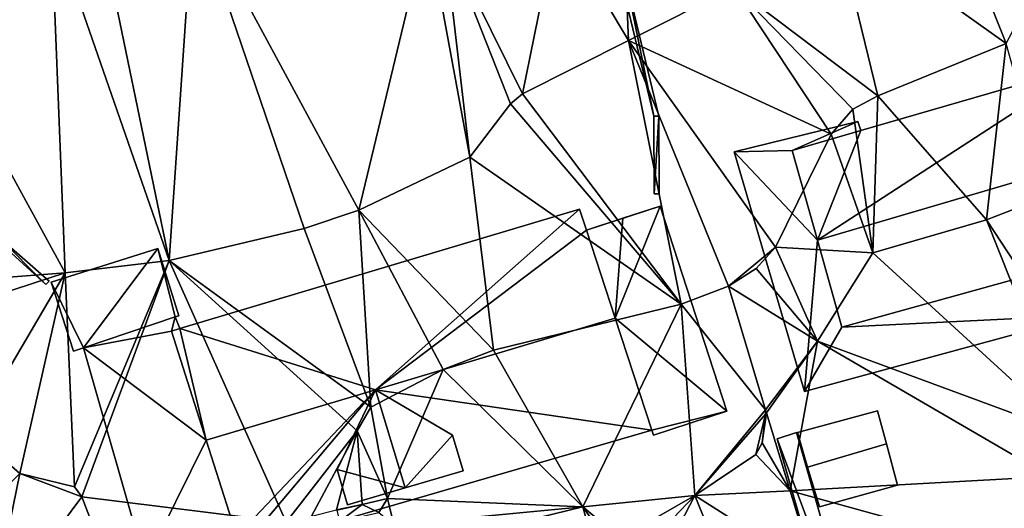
# Model space of a CAD drawing. Header units: inches. Extents: x 92348 to 92626, y 1600224 to 1600387.
# Tile 34 of 117: x 92413 to 92453, y 1600335 to 1600355. Entities that reach past the tile are written whole.
import ezdxf

# ---------------------------------------------------------------- set-up
doc = ezdxf.new("R2010")
doc.units = ezdxf.units.IN
doc.header["$MEASUREMENT"] = 0
for name, color, linetype in [('Bygning', 10, 'Continuous'), ('Objekter_Gjerde', 10, 'Continuous'), ('Objekter_Hekk', 10, 'Continuous'), ('Terreng_ortofoto', 10, 'Continuous')]:
    doc.layers.add(name, color=color, linetype=linetype)

msp = doc.modelspace()

# ---------------------------------------------------------------- linework, layer by layer
at = {"layer": 'Bygning', "color": 74, "true_color": 0x55aa00}
for points in [[(92447, 1600350.104, 120.732), (92456.055, 1600352.725, 120.64), (92456.055, 1600352.725, 116.709), (92447, 1600350.104, 116.834)], [(92441.935, 1600349.254, 118.198), (92446.887, 1600350.468, 118.198), (92446.887, 1600350.468, 116.903), (92441.935, 1600349.254, 117.355)], [(92446.887, 1600350.468, 118.198), (92441.935, 1600349.254, 118.198), (92441.935, 1600349.254, 118.948), (92446.887, 1600350.468, 118.948)], [(92446.887, 1600350.468, 118.198), (92441.935, 1600349.254, 118.198), (92441.935, 1600349.254, 118.948), (92446.887, 1600350.468, 118.948)], [(92446.887, 1600350.468, 118.198), (92447, 1600350.104, 118.198), (92447, 1600350.104, 116.834), (92446.887, 1600350.468, 116.903)], [(92447, 1600350.104, 118.198), (92446.887, 1600350.468, 118.198), (92446.887, 1600350.468, 118.948), (92447, 1600350.104, 118.948)], [(92447, 1600350.104, 118.198), (92446.887, 1600350.468, 118.198), (92446.887, 1600350.468, 118.948), (92447, 1600350.104, 118.948)], [(92444.258, 1600349.309, 120.76), (92447, 1600350.104, 120.732), (92447, 1600350.104, 116.834), (92444.258, 1600349.309, 117.124)], [(92447, 1600350.104, 118.198), (92444.258, 1600349.309, 118.198), (92444.258, 1600349.309, 117.124), (92447, 1600350.104, 116.834)], [(92445.265, 1600345.713, 124.08), (92446.244, 1600342.228, 121.03), (92457.866, 1600345.438, 120.59), (92460.438, 1600350.171, 124.08)], [(92445.265, 1600345.713, 124.08), (92446.244, 1600342.228, 121.03), (92457.866, 1600345.438, 120.59), (92460.438, 1600350.171, 124.08)], [(92444.742, 1600339.642, 118.198), (92441.935, 1600349.254, 118.198), (92441.935, 1600349.254, 117.355), (92444.742, 1600339.642, 116.051)], [(92441.935, 1600349.254, 118.198), (92444.742, 1600339.642, 118.198), (92444.742, 1600339.642, 118.948), (92441.935, 1600349.254, 118.948)], [(92441.935, 1600349.254, 118.198), (92444.742, 1600339.642, 118.198), (92444.742, 1600339.642, 118.948), (92441.935, 1600349.254, 118.948)], [(92445.265, 1600345.713, 124.08), (92444.258, 1600349.309, 120.76), (92444.258, 1600349.309, 117.124), (92445.265, 1600345.713, 116.616)], [(92444.258, 1600349.309, 118.198), (92445.265, 1600345.713, 118.198), (92445.265, 1600345.713, 116.616), (92444.258, 1600349.309, 117.124)], [(92436.008, 1600346.11, 118.69), (92438.963, 1600347.072, 118.69), (92438.963, 1600347.072, 119.44), (92436.008, 1600346.11, 119.44)], [(92436.008, 1600346.11, 118.69), (92438.963, 1600347.072, 118.69), (92438.963, 1600347.072, 119.44), (92436.008, 1600346.11, 119.44)], [(92437.47, 1600346.587, 118.75), (92438.963, 1600347.072, 118.75), (92438.963, 1600347.072, 117.374), (92437.47, 1600346.587, 117.397)], [(92438.963, 1600347.072, 118.75), (92441.642, 1600338.854, 118.75), (92441.642, 1600338.854, 116.283), (92438.963, 1600347.072, 117.374)], [(92438.963, 1600347.072, 118.69), (92441.642, 1600338.854, 118.69), (92441.642, 1600338.854, 119.44), (92438.963, 1600347.072, 119.44)], [(92438.963, 1600347.072, 118.69), (92441.642, 1600338.854, 118.69), (92441.642, 1600338.854, 119.44), (92438.963, 1600347.072, 119.44)], [(92419.717, 1600342.168, 121.877), (92435.728, 1600346.957, 121.73), (92435.728, 1600346.957, 117.539), (92419.717, 1600342.168, 117.82)], [(92435.728, 1600346.957, 121.73), (92436.008, 1600346.11, 122.4), (92436.008, 1600346.11, 117.468), (92435.728, 1600346.957, 117.539)], [(92436.008, 1600346.11, 118.75), (92437.47, 1600346.587, 118.75), (92437.47, 1600346.587, 117.397), (92436.008, 1600346.11, 117.468)], [(92436.008, 1600346.11, 122.4), (92437.156, 1600342.581, 125.18), (92437.156, 1600342.581, 118.75), (92436.008, 1600346.11, 118.75)], [(92446.244, 1600342.228, 121.03), (92445.265, 1600345.713, 124.08), (92445.265, 1600345.713, 116.616), (92446.244, 1600342.228, 115.951)], [(92445.265, 1600345.713, 118.198), (92446.244, 1600342.228, 118.198), (92446.244, 1600342.228, 115.951), (92445.265, 1600345.713, 116.616)], [(92414.566, 1600344.031, 121.12), (92418.84, 1600345.371, 121.11), (92418.84, 1600345.371, 118.038), (92414.566, 1600344.031, 117.963)], [(92418.84, 1600345.371, 121.11), (92419.678, 1600342.68, 121.74), (92419.678, 1600342.68, 117.857), (92418.84, 1600345.371, 118.038)], [(92457.866, 1600345.438, 120.59), (92446.244, 1600342.228, 121.03), (92446.244, 1600342.228, 115.951), (92457.866, 1600345.438, 115.591)], [(92446.244, 1600342.228, 118.198), (92457.866, 1600345.438, 118.198), (92457.866, 1600345.438, 115.591), (92446.244, 1600342.228, 115.951)], [(92415.462, 1600341.268, 121.64), (92414.566, 1600344.031, 121.12), (92414.566, 1600344.031, 117.963), (92415.462, 1600341.268, 117.632)], [(92455.991, 1600342.701, 118.198), (92444.742, 1600339.642, 118.198), (92444.742, 1600339.642, 116.051), (92455.991, 1600342.701, 115.391)], [(92444.742, 1600339.642, 118.198), (92455.991, 1600342.701, 118.198), (92455.991, 1600342.701, 118.948), (92444.742, 1600339.642, 118.948)], [(92444.742, 1600339.642, 118.198), (92455.991, 1600342.701, 118.198), (92455.991, 1600342.701, 118.948), (92444.742, 1600339.642, 118.948)], [(92415.856, 1600341.4, 119.351), (92419.537, 1600342.633, 119.18), (92419.537, 1600342.633, 117.842), (92415.856, 1600341.4, 117.642)], [(92419.537, 1600342.633, 121.737), (92415.856, 1600341.4, 121.649), (92415.856, 1600341.4, 117.642), (92419.537, 1600342.633, 117.842)], [(92419.678, 1600342.68, 121.74), (92419.537, 1600342.633, 121.737), (92419.537, 1600342.633, 117.842), (92419.678, 1600342.68, 117.857)], [(92419.537, 1600342.633, 119.18), (92419.717, 1600342.168, 119.18), (92419.717, 1600342.168, 117.82), (92419.537, 1600342.633, 117.842)], [(92419.717, 1600342.168, 119.18), (92419.537, 1600342.633, 119.18), (92419.537, 1600342.633, 119.93), (92419.717, 1600342.168, 119.93)], [(92419.717, 1600342.168, 119.18), (92419.537, 1600342.633, 119.18), (92419.537, 1600342.633, 119.93), (92419.717, 1600342.168, 119.93)], [(92437.156, 1600342.581, 125.18), (92438.632, 1600338.094, 121.82), (92438.632, 1600338.094, 118.74), (92437.156, 1600342.581, 118.75)], [(92419.717, 1600342.168, 119.18), (92419.383, 1600342.067, 119.192), (92419.383, 1600342.067, 117.787), (92419.717, 1600342.168, 117.82)], [(92419.383, 1600342.067, 121.88), (92419.717, 1600342.168, 121.877), (92419.717, 1600342.168, 117.82), (92419.383, 1600342.067, 117.787)], [(92419.383, 1600342.067, 119.192), (92420.772, 1600337.692, 119.351), (92420.772, 1600337.692, 117.552), (92419.383, 1600342.067, 117.787)], [(92420.772, 1600337.692, 124.95), (92419.383, 1600342.067, 121.88), (92419.383, 1600342.067, 117.787), (92420.772, 1600337.692, 117.552)], [(92415.856, 1600341.4, 121.649), (92415.462, 1600341.268, 121.64), (92415.462, 1600341.268, 117.632), (92415.856, 1600341.4, 117.642)], [(92418.335, 1600332.745, 119.351), (92415.856, 1600341.4, 119.351), (92415.856, 1600341.4, 117.642), (92418.335, 1600332.745, 117.104)], [(92415.856, 1600341.4, 119.351), (92418.335, 1600332.745, 119.351), (92418.335, 1600332.745, 120.101), (92415.856, 1600341.4, 120.101)], [(92415.856, 1600341.4, 119.351), (92418.335, 1600332.745, 119.351), (92418.335, 1600332.745, 120.101), (92415.856, 1600341.4, 120.101)], [(92426.018, 1600336.518, 123.2), (92427.561, 1600339.715, 125.033), (92427.561, 1600339.715, 125.013), (92426.018, 1600336.518, 123.18)], [(92427.561, 1600339.715, 125.033), (92426.018, 1600336.518, 123.2), (92426.445, 1600335.097, 123.21), (92428.752, 1600335.784, 125.04)], [(92427.561, 1600339.715, 125.033), (92426.018, 1600336.518, 123.2), (92426.445, 1600335.097, 123.21), (92428.752, 1600335.784, 125.04)], [(92427.561, 1600339.715, 125.033), (92430.643, 1600337.891, 123.235), (92430.643, 1600337.891, 123.215), (92427.561, 1600339.715, 125.013)], [(92427.561, 1600339.715, 125.033), (92428.752, 1600335.784, 125.04), (92431.07, 1600336.47, 123.25), (92430.643, 1600337.891, 123.235)], [(92427.561, 1600339.715, 125.033), (92428.752, 1600335.784, 125.04), (92431.07, 1600336.47, 123.25), (92430.643, 1600337.891, 123.235)], [(92441.642, 1600338.854, 118.75), (92438.698, 1600337.892, 118.75), (92438.698, 1600337.892, 116.282), (92441.642, 1600338.854, 116.283)], [(92441.642, 1600338.854, 118.69), (92438.698, 1600337.892, 118.69), (92438.698, 1600337.892, 119.44), (92441.642, 1600338.854, 119.44)], [(92441.642, 1600338.854, 118.69), (92438.698, 1600337.892, 118.69), (92438.698, 1600337.892, 119.44), (92441.642, 1600338.854, 119.44)], [(92444.464, 1600337.997, 117.49), (92447.676, 1600338.873, 117.46), (92447.676, 1600338.873, 115.744), (92444.464, 1600337.997, 116.086)], [(92448.035, 1600337.544, 118.63), (92447.676, 1600338.873, 117.46), (92444.464, 1600337.997, 117.49), (92444.871, 1600336.607, 118.63)], [(92448.035, 1600337.544, 118.63), (92447.676, 1600338.873, 117.46), (92444.464, 1600337.997, 117.49), (92444.871, 1600336.607, 118.63)], [(92447.676, 1600338.873, 117.46), (92448.035, 1600337.544, 118.63), (92448.035, 1600337.544, 115.708), (92447.676, 1600338.873, 115.744)], [(92438.632, 1600338.094, 121.82), (92422.17, 1600333.316, 121.84), (92422.17, 1600333.316, 117.395), (92438.632, 1600338.094, 116.307)], [(92438.698, 1600337.892, 118.75), (92438.632, 1600338.094, 118.74), (92438.632, 1600338.094, 116.307), (92438.698, 1600337.892, 116.282)], [(92444.871, 1600336.607, 118.63), (92444.464, 1600337.997, 117.49), (92444.464, 1600337.997, 116.086), (92444.871, 1600336.607, 116.053)], [(92422.003, 1600333.841, 122.213), (92420.772, 1600337.692, 124.95), (92420.772, 1600337.692, 117.552), (92422.003, 1600333.841, 117.387)], [(92420.772, 1600337.692, 119.351), (92422.003, 1600333.841, 119.351), (92422.003, 1600333.841, 117.387), (92420.772, 1600337.692, 117.552)], [(92430.643, 1600337.891, 123.235), (92431.07, 1600336.47, 123.25), (92431.07, 1600336.47, 122.211), (92430.643, 1600337.891, 123.215)], [(92444.871, 1600336.607, 118.63), (92445.345, 1600335.025, 117.57), (92448.477, 1600335.892, 117.53), (92448.035, 1600337.544, 118.63)], [(92444.871, 1600336.607, 118.63), (92445.345, 1600335.025, 117.57), (92448.477, 1600335.892, 117.53), (92448.035, 1600337.544, 118.63)], [(92448.035, 1600337.544, 118.63), (92448.477, 1600335.892, 117.53), (92448.477, 1600335.892, 115.663), (92448.035, 1600337.544, 115.708)], [(92426.445, 1600335.097, 123.21), (92426.018, 1600336.518, 123.2), (92426.018, 1600336.518, 123.18), (92426.445, 1600335.097, 122.177)], [(92431.07, 1600336.47, 123.25), (92428.752, 1600335.784, 125.04), (92428.752, 1600335.784, 122.196), (92431.07, 1600336.47, 122.211)], [(92445.345, 1600335.025, 117.57), (92444.871, 1600336.607, 118.63), (92444.871, 1600336.607, 116.053), (92445.345, 1600335.025, 116.005)], [(92428.752, 1600335.784, 125.04), (92426.445, 1600335.097, 123.21), (92426.445, 1600335.097, 122.177), (92428.752, 1600335.784, 122.196)], [(92448.477, 1600335.892, 117.53), (92445.345, 1600335.025, 117.57), (92445.345, 1600335.025, 116.005), (92448.477, 1600335.892, 115.663)]]:
    msp.add_3dface(points, dxfattribs=at)
at = {"layer": 'Terreng_ortofoto'}
for points in [[(92449.516, 1600361.896, 118), (92445.984, 1600358.467, 118), (92452.824, 1600353.594, 117)], [(92449.516, 1600361.896, 118), (92452.824, 1600353.594, 117), (92454.949, 1600357.649, 117.466)], [(92437.462, 1600359.467, 119), (92434.847, 1600358.487, 119), (92437.693, 1600353.713, 118)], [(92437.462, 1600359.467, 119), (92437.693, 1600353.713, 118), (92441.93, 1600355.85, 118)], [(92419.299, 1600344.893, 118), (92416.369, 1600359.04, 119), (92414.565, 1600358.522, 119)], [(92419.299, 1600344.893, 118), (92420.265, 1600359.199, 119), (92416.369, 1600359.04, 119)], [(92424.703, 1600346.177, 118), (92420.265, 1600359.199, 119), (92419.299, 1600344.893, 118)], [(92424.703, 1600346.177, 118), (92426.891, 1600346.916, 118), (92420.265, 1600359.199, 119)], [(92429.63, 1600358.31, 119), (92420.265, 1600359.199, 119), (92426.891, 1600346.916, 118)], [(92415.125, 1600344.4, 118), (92414.565, 1600358.522, 119), (92408.716, 1600356.137, 119)], [(92419.299, 1600344.893, 118), (92414.565, 1600358.522, 119), (92415.125, 1600344.4, 118)], [(92434.847, 1600358.487, 119), (92430.302, 1600357.964, 119), (92433.455, 1600351.576, 118)], [(92434.847, 1600358.487, 119), (92433.455, 1600351.576, 118), (92437.693, 1600353.713, 118)], [(92429.63, 1600358.31, 119), (92426.891, 1600346.916, 118), (92431.344, 1600349.033, 118)], [(92430.302, 1600357.964, 119), (92429.63, 1600358.31, 119), (92431.344, 1600349.033, 118)], [(92445.984, 1600358.467, 118), (92441.93, 1600355.85, 118), (92447.682, 1600351.503, 117)], [(92445.984, 1600358.467, 118), (92447.682, 1600351.503, 117), (92452.824, 1600353.594, 117)], [(92430.302, 1600357.964, 119), (92432.965, 1600351.177, 118), (92433.455, 1600351.576, 118)], [(92430.302, 1600357.964, 119), (92431.344, 1600349.033, 118), (92432.965, 1600351.177, 118)], [(92410.263, 1600344.024, 118), (92415.125, 1600344.4, 118), (92408.716, 1600356.137, 119)], [(92445.814, 1600349.955, 117), (92441.93, 1600355.85, 118), (92437.693, 1600353.713, 118)], [(92447.682, 1600351.503, 117), (92441.93, 1600355.85, 118), (92446.678, 1600350.956, 117)], [(92446.678, 1600350.956, 117), (92441.93, 1600355.85, 118), (92445.814, 1600349.955, 117)], [(92439.801, 1600343.142, 117), (92437.693, 1600353.713, 118), (92433.455, 1600351.576, 118)], [(92441.709, 1600343.868, 117), (92443.587, 1600345.425, 117), (92437.693, 1600353.713, 118)], [(92441.709, 1600343.868, 117), (92437.693, 1600353.713, 118), (92439.801, 1600343.142, 117)], [(92443.587, 1600345.425, 117), (92445.814, 1600349.955, 117), (92437.693, 1600353.713, 118)], [(92452.038, 1600346.528, 116), (92452.824, 1600353.594, 117), (92447.682, 1600351.503, 117)], [(92452.038, 1600346.528, 116), (92454.522, 1600347.49, 116), (92452.824, 1600353.594, 117)], [(92439.801, 1600343.142, 117), (92433.455, 1600351.576, 118), (92432.965, 1600351.177, 118)], [(92447.484, 1600345.204, 116), (92447.682, 1600351.503, 117), (92446.678, 1600350.956, 117)], [(92447.484, 1600345.204, 116), (92452.038, 1600346.528, 116), (92447.682, 1600351.503, 117)], [(92439.801, 1600343.142, 117), (92432.965, 1600351.177, 118), (92431.344, 1600349.033, 118)], [(92447.484, 1600345.204, 116), (92446.678, 1600350.956, 117), (92445.814, 1600349.955, 117)], [(92447.484, 1600345.204, 116), (92445.814, 1600349.955, 117), (92443.587, 1600345.425, 117)], [(92432.294, 1600341.307, 117), (92431.344, 1600349.033, 118), (92426.891, 1600346.916, 118)], [(92439.801, 1600343.142, 117), (92431.344, 1600349.033, 118), (92432.294, 1600341.307, 117)], [(92456.656, 1600339.485, 115), (92454.522, 1600347.49, 116), (92452.038, 1600346.528, 116)], [(92427.377, 1600339.02, 117), (92426.891, 1600346.916, 118), (92424.703, 1600346.177, 118)], [(92427.377, 1600339.02, 117), (92430.274, 1600340.523, 117), (92426.891, 1600346.916, 118)], [(92430.274, 1600340.523, 117), (92432.294, 1600341.307, 117), (92426.891, 1600346.916, 118)], [(92447.484, 1600345.204, 116), (92455.468, 1600337.892, 115), (92452.038, 1600346.528, 116)], [(92456.656, 1600339.485, 115), (92452.038, 1600346.528, 116), (92455.468, 1600337.892, 115)], [(92427.377, 1600339.02, 117), (92424.703, 1600346.177, 118), (92419.299, 1600344.893, 118)], [(92441.709, 1600343.868, 117), (92442.806, 1600344.573, 117), (92443.587, 1600345.425, 117)], [(92445.27, 1600341.663, 116), (92443.587, 1600345.425, 117), (92442.806, 1600344.573, 117)], [(92445.27, 1600341.663, 116), (92447.484, 1600345.204, 116), (92443.587, 1600345.425, 117)], [(92445.27, 1600341.663, 116), (92455.468, 1600337.892, 115), (92447.484, 1600345.204, 116)], [(92419.299, 1600344.893, 118), (92415.125, 1600344.4, 118), (92415.495, 1600335.826, 117)], [(92419.299, 1600344.893, 118), (92415.495, 1600335.826, 117), (92415.796, 1600335.419, 117)], [(92423.976, 1600334.413, 117.538), (92419.299, 1600344.893, 118), (92415.796, 1600335.419, 117)], [(92423.976, 1600334.413, 117.538), (92426.824, 1600338.073, 117), (92419.299, 1600344.893, 118)], [(92427.377, 1600339.02, 117), (92419.299, 1600344.893, 118), (92426.824, 1600338.073, 117)], [(92410.263, 1600344.024, 118), (92412.413, 1600343.523, 118), (92415.125, 1600344.4, 118)], [(92413.306, 1600336.358, 117), (92415.125, 1600344.4, 118), (92411.394, 1600338.043, 117)], [(92411.394, 1600338.043, 117), (92415.125, 1600344.4, 118), (92412.413, 1600343.523, 118)], [(92415.495, 1600335.826, 117), (92415.125, 1600344.4, 118), (92413.306, 1600336.358, 117)], [(92445.27, 1600341.663, 116), (92442.806, 1600344.573, 117), (92441.709, 1600343.868, 117)], [(92441.709, 1600343.868, 117), (92439.801, 1600343.142, 117), (92443.191, 1600338.909, 116.13)], [(92445.27, 1600341.663, 116), (92441.709, 1600343.868, 117), (92443.191, 1600338.909, 116.13)], [(92435.864, 1600335.028, 115.84), (92439.801, 1600343.142, 117), (92432.294, 1600341.307, 117)], [(92440.352, 1600335.474, 116), (92439.801, 1600343.142, 117), (92435.864, 1600335.028, 115.84)], [(92440.352, 1600335.474, 116), (92443.191, 1600338.909, 116.13), (92439.801, 1600343.142, 117)], [(92445.27, 1600341.663, 116), (92443.191, 1600338.909, 116.13), (92443.227, 1600338.791, 116.13)], [(92444.176, 1600335.669, 116.13), (92445.27, 1600341.663, 116), (92443.227, 1600338.791, 116.13)], [(92444.176, 1600335.669, 116.13), (92454.589, 1600336.232, 115), (92445.27, 1600341.663, 116)], [(92445.27, 1600341.663, 116), (92454.589, 1600336.232, 115), (92455.468, 1600337.892, 115)], [(92435.864, 1600335.028, 115.84), (92432.294, 1600341.307, 117), (92430.274, 1600340.523, 117)], [(92428.039, 1600335.358, 116.617), (92430.274, 1600340.523, 117), (92427.377, 1600339.02, 117)], [(92435.864, 1600335.028, 115.84), (92430.274, 1600340.523, 117), (92428.039, 1600335.358, 116.617)], [(92428.039, 1600335.358, 116.617), (92427.377, 1600339.02, 117), (92426.824, 1600338.073, 117)], [(92440.352, 1600335.474, 116), (92443.19, 1600338.74, 116), (92443.191, 1600338.909, 116.13)], [(92444.176, 1600335.669, 116.13), (92443.227, 1600338.791, 116.13), (92443.053, 1600337.593, 116)], [(92443.053, 1600337.593, 116), (92443.227, 1600338.791, 116.13), (92443.19, 1600338.74, 116)], [(92443.191, 1600338.909, 116.13), (92443.19, 1600338.74, 116), (92443.227, 1600338.791, 116.13)], [(92440.352, 1600335.474, 116), (92442.792, 1600337.118, 116), (92443.19, 1600338.74, 116)], [(92442.792, 1600337.118, 116), (92443.053, 1600337.593, 116), (92443.19, 1600338.74, 116)], [(92408.4, 1600331.549, 116), (92413.306, 1600336.358, 117), (92411.394, 1600338.043, 117)], [(92424.992, 1600334.649, 117.318), (92426.824, 1600338.073, 117), (92423.976, 1600334.413, 117.538)], [(92424.992, 1600334.649, 117.318), (92425.996, 1600334.901, 117), (92426.824, 1600338.073, 117)], [(92425.996, 1600334.901, 117), (92427.023, 1600335.122, 116.689), (92426.824, 1600338.073, 117)], [(92428.039, 1600335.358, 116.617), (92426.824, 1600338.073, 117), (92427.023, 1600335.122, 116.689)], [(92444.176, 1600335.669, 116.13), (92443.053, 1600337.593, 116), (92442.792, 1600337.118, 116)], [(92444.176, 1600335.669, 116.13), (92442.792, 1600337.118, 116), (92440.352, 1600335.474, 116)], [(92412.098, 1600330.472, 116), (92413.306, 1600336.358, 117), (92408.4, 1600331.549, 116)], [(92415.796, 1600335.419, 117), (92413.306, 1600336.358, 117), (92412.098, 1600330.472, 116)], [(92415.796, 1600335.419, 117), (92415.495, 1600335.826, 117), (92413.306, 1600336.358, 117)], [(92444.176, 1600335.669, 116.13), (92453.793, 1600333.008, 115), (92454.589, 1600336.232, 115)], [(92444.176, 1600335.669, 116.13), (92440.352, 1600335.474, 116), (92445.167, 1600332.411, 116.13)], [(92444.176, 1600335.669, 116.13), (92445.167, 1600332.411, 116.13), (92453.793, 1600333.008, 115)], [(92417.041, 1600332.178, 117), (92415.796, 1600335.419, 117), (92412.098, 1600330.472, 116)], [(92423.976, 1600334.413, 117.538), (92415.796, 1600335.419, 117), (92417.041, 1600332.178, 117)], [(92428.039, 1600335.358, 116.617), (92427.023, 1600335.122, 116.689), (92427.69, 1600334.794, 116.278)], [(92428.039, 1600335.358, 116.617), (92427.69, 1600334.794, 116.278), (92428.292, 1600334.296, 116.273)], [(92435.864, 1600335.028, 115.84), (92428.039, 1600335.358, 116.617), (92428.292, 1600334.296, 116.273)], [(92440.352, 1600335.474, 116), (92435.864, 1600335.028, 115.84), (92437.37, 1600333.773, 116)], [(92440.352, 1600335.474, 116), (92437.37, 1600333.773, 116), (92436.875, 1600331.824, 116)], [(92440.352, 1600335.474, 116), (92436.875, 1600331.824, 116), (92437.344, 1600329.659, 115.8)], [(92440.352, 1600335.474, 116), (92437.344, 1600329.659, 115.8), (92443.399, 1600327.986, 116.13)], [(92445.167, 1600332.411, 116.13), (92440.352, 1600335.474, 116), (92443.399, 1600327.986, 116.13)], [(92425.996, 1600334.901, 117), (92426.008, 1600334.885, 116.996), (92427.023, 1600335.122, 116.689)], [(92426.117, 1600334.428, 116.922), (92427.023, 1600335.122, 116.689), (92426.008, 1600334.885, 116.996)], [(92426.117, 1600334.428, 116.922), (92427.69, 1600334.794, 116.278), (92427.023, 1600335.122, 116.689)], [(92435.864, 1600335.028, 115.84), (92428.292, 1600334.296, 116.273), (92428.545, 1600333.233, 116.396)], [(92436.602, 1600332.353, 115.82), (92435.864, 1600335.028, 115.84), (92428.545, 1600333.233, 116.396)], [(92436.602, 1600332.353, 115.82), (92437.07, 1600333.32, 116), (92435.864, 1600335.028, 115.84)], [(92435.864, 1600335.028, 115.84), (92437.07, 1600333.32, 116), (92437.37, 1600333.773, 116)]]:
    msp.add_3dface(points, dxfattribs=at)

# ---------------------------------------------------------------- meshes
at = {"layer": 'Bygning', "color": 74, "true_color": 0x55aa00}
mesh = msp.add_polyface(dxfattribs=at)
corners = [(92460.438, 1600350.171, 124.08), (92456.055, 1600352.725, 120.64), (92445.265, 1600345.713, 124.08), (92447, 1600350.104, 120.732), (92444.258, 1600349.309, 120.76)]
mesh.append_faces([[corners[k] for k in face] for face in [(2, 1, 3), (2, 3, 4), (0, 1, 2)]])
mesh = msp.add_polyface(dxfattribs=at)
corners = [(92460.438, 1600350.171, 124.08), (92456.055, 1600352.725, 120.64), (92445.265, 1600345.713, 124.08), (92447, 1600350.104, 120.732), (92444.258, 1600349.309, 120.76)]
mesh.append_faces([[corners[k] for k in face] for face in [(2, 1, 3), (2, 3, 4), (0, 1, 2)]])
mesh = msp.add_polyface(dxfattribs=at)
corners = [(92441.935, 1600349.254, 118.198), (92444.742, 1600339.642, 118.198), (92445.265, 1600345.713, 118.198), (92446.887, 1600350.468, 118.198), (92444.258, 1600349.309, 118.198), (92455.991, 1600342.701, 118.198), (92457.217, 1600338.67, 118.198), (92459.281, 1600340.902, 118.198), (92446.244, 1600342.228, 118.198), (92462.848, 1600341.98, 118.198), (92467.948, 1600341.84, 118.257), (92467.348, 1600343.976, 118.257), (92466.476, 1600343.076, 118.249), (92447, 1600350.104, 118.198), (92466.311, 1600343.631, 118.257), (92457.866, 1600345.438, 118.198)]
mesh.append_faces([[corners[k] for k in face] for face in [(15, 5, 7), (7, 6, 9), (12, 9, 10), (0, 2, 4), (1, 8, 2), (8, 5, 15), (14, 12, 11), (3, 4, 13), (11, 12, 10), (9, 6, 10), (1, 5, 8), (5, 6, 7), (3, 0, 4), (0, 1, 2)]])
mesh = msp.add_polyface(dxfattribs=at)
corners = [(92441.935, 1600349.254, 118.198), (92444.742, 1600339.642, 118.198), (92445.265, 1600345.713, 118.198), (92446.887, 1600350.468, 118.198), (92444.258, 1600349.309, 118.198), (92455.991, 1600342.701, 118.198), (92457.217, 1600338.67, 118.198), (92459.281, 1600340.902, 118.198), (92446.244, 1600342.228, 118.198), (92462.848, 1600341.98, 118.198), (92467.948, 1600341.84, 118.257), (92467.348, 1600343.976, 118.257), (92466.476, 1600343.076, 118.249), (92447, 1600350.104, 118.198), (92466.311, 1600343.631, 118.257), (92457.866, 1600345.438, 118.198)]
mesh.append_faces([[corners[k] for k in face] for face in [(15, 5, 7), (7, 6, 9), (12, 9, 10), (0, 2, 4), (1, 8, 2), (8, 5, 15), (14, 12, 11), (3, 4, 13), (11, 12, 10), (9, 6, 10), (1, 5, 8), (5, 6, 7), (3, 0, 4), (0, 1, 2)]])
mesh = msp.add_polyface(dxfattribs=at)
corners = [(92437.156, 1600342.581, 118.75), (92437.47, 1600346.587, 118.75), (92436.008, 1600346.11, 118.75), (92438.963, 1600347.072, 118.75), (92441.642, 1600338.854, 118.75), (92438.632, 1600338.094, 118.74), (92438.698, 1600337.892, 118.75)]
mesh.append_faces([[corners[k] for k in face] for face in [(0, 5, 4), (4, 5, 6), (0, 4, 3), (0, 3, 1), (0, 1, 2)]])
mesh = msp.add_polyface(dxfattribs=at)
corners = [(92437.156, 1600342.581, 118.75), (92437.47, 1600346.587, 118.75), (92436.008, 1600346.11, 118.75), (92438.963, 1600347.072, 118.75), (92441.642, 1600338.854, 118.75), (92438.632, 1600338.094, 118.74), (92438.698, 1600337.892, 118.75)]
mesh.append_faces([[corners[k] for k in face] for face in [(0, 5, 4), (4, 5, 6), (0, 4, 3), (0, 3, 1), (0, 1, 2)]])
mesh = msp.add_polyface(dxfattribs=at)
corners = [(92419.383, 1600342.067, 121.88), (92420.772, 1600337.692, 124.95), (92419.717, 1600342.168, 121.877), (92427.561, 1600339.715, 125.045), (92435.728, 1600346.957, 121.73), (92437.156, 1600342.581, 125.18), (92436.008, 1600346.11, 122.4)]
mesh.append_faces([[corners[k] for k in face] for face in [(4, 3, 6), (3, 5, 6), (2, 3, 4), (1, 3, 2), (0, 1, 2)]])
mesh = msp.add_polyface(dxfattribs=at)
corners = [(92419.383, 1600342.067, 121.88), (92420.772, 1600337.692, 124.95), (92419.717, 1600342.168, 121.877), (92427.561, 1600339.715, 125.045), (92435.728, 1600346.957, 121.73), (92437.156, 1600342.581, 125.18), (92436.008, 1600346.11, 122.4)]
mesh.append_faces([[corners[k] for k in face] for face in [(4, 3, 6), (3, 5, 6), (2, 3, 4), (1, 3, 2), (0, 1, 2)]])
mesh = msp.add_polyface(dxfattribs=at)
corners = [(92415.856, 1600341.4, 121.649), (92414.566, 1600344.031, 121.12), (92415.462, 1600341.268, 121.64), (92418.84, 1600345.371, 121.11), (92419.537, 1600342.633, 121.737), (92419.678, 1600342.68, 121.74)]
mesh.append_faces([[corners[k] for k in face] for face in [(0, 4, 3), (3, 4, 5), (0, 3, 1), (0, 1, 2)]])
mesh = msp.add_polyface(dxfattribs=at)
corners = [(92415.856, 1600341.4, 121.649), (92414.566, 1600344.031, 121.12), (92415.462, 1600341.268, 121.64), (92418.84, 1600345.371, 121.11), (92419.537, 1600342.633, 121.737), (92419.678, 1600342.68, 121.74)]
mesh.append_faces([[corners[k] for k in face] for face in [(0, 4, 3), (3, 4, 5), (0, 3, 1), (0, 1, 2)]])
mesh = msp.add_polyface(dxfattribs=at)
corners = [(92420.772, 1600337.692, 119.351), (92418.335, 1600332.745, 119.351), (92422.003, 1600333.841, 119.351), (92415.856, 1600341.4, 119.351), (92419.717, 1600342.168, 119.18), (92419.537, 1600342.633, 119.18), (92419.383, 1600342.067, 119.192)]
mesh.append_faces([[corners[k] for k in face] for face in [(3, 0, 6), (5, 3, 6), (4, 5, 6), (1, 0, 3), (0, 1, 2)]])
mesh = msp.add_polyface(dxfattribs=at)
corners = [(92420.772, 1600337.692, 119.351), (92418.335, 1600332.745, 119.351), (92422.003, 1600333.841, 119.351), (92415.856, 1600341.4, 119.351), (92419.717, 1600342.168, 119.18), (92419.537, 1600342.633, 119.18), (92419.383, 1600342.067, 119.192)]
mesh.append_faces([[corners[k] for k in face] for face in [(3, 0, 6), (5, 3, 6), (4, 5, 6), (1, 0, 3), (0, 1, 2)]])
mesh = msp.add_polyface(dxfattribs=at)
corners = [(92438.632, 1600338.094, 121.82), (92437.156, 1600342.581, 125.18), (92427.561, 1600339.715, 125.045), (92420.772, 1600337.692, 124.95), (92422.003, 1600333.841, 122.213), (92422.17, 1600333.316, 121.84)]
mesh.append_faces([[corners[k] for k in face] for face in [(5, 2, 4), (5, 0, 2), (2, 3, 4), (0, 1, 2)]])
mesh = msp.add_polyface(dxfattribs=at)
corners = [(92438.632, 1600338.094, 121.82), (92437.156, 1600342.581, 125.18), (92427.561, 1600339.715, 125.045), (92420.772, 1600337.692, 124.95), (92422.003, 1600333.841, 122.213), (92422.17, 1600333.316, 121.84)]
mesh.append_faces([[corners[k] for k in face] for face in [(5, 2, 4), (5, 0, 2), (2, 3, 4), (0, 1, 2)]])
mesh = msp.add_polyface(dxfattribs=at)
corners = [(92426.445, 1600335.097, 122.177), (92428.752, 1600335.784, 122.196), (92426.018, 1600336.518, 123.203), (92427.561, 1600339.715, 125.035), (92430.643, 1600337.891, 123.237), (92431.07, 1600336.47, 122.211)]
mesh.append_faces([[corners[k] for k in face] for face in [(1, 5, 4), (3, 1, 4), (2, 1, 3), (0, 1, 2)]])
at = {"layer": 'Objekter_Gjerde', "color": 24, "true_color": 0xaa170d}
mesh = msp.add_polyface(dxfattribs=at)
corners = [(92435.312, 1600384.375, 124.613), (92435.156, 1600384.625, 124.72), (92426.078, 1600378.812, 124.059), (92379.492, 1600342.75, 119.264), (92379.734, 1600342.625, 119.068), (92381.242, 1600345.125, 119.338), (92425.641, 1600378.938, 124.052), (92417.48, 1600373.812, 123.306), (92410.012, 1600369.312, 122.649), (92417.113, 1600373.938, 123.342), (92409.723, 1600369.438, 122.713), (92384.848, 1600349.625, 120.178), (92384.262, 1600348.5, 119.904), (92403.586, 1600365.125, 122.196), (92403.328, 1600365.375, 122.207), (92388.043, 1600352.688, 120.621), (92387.707, 1600352.812, 120.696), (92398.227, 1600361.75, 121.718), (92398.531, 1600361.625, 121.684), (92392.273, 1600357, 121.153), (92392.578, 1600356.875, 121.152), (92381.578, 1600345.125, 119.235), (92435.312, 1600384.375, 127.534), (92435.156, 1600384.625, 127.534), (92426.078, 1600378.812, 126.62), (92379.492, 1600342.75, 122.38), (92379.734, 1600342.625, 122.38), (92381.242, 1600345.125, 122.38), (92425.641, 1600378.938, 126.62), (92417.48, 1600373.812, 125.8), (92410.012, 1600369.312, 125.19), (92417.113, 1600373.938, 125.8), (92409.723, 1600369.438, 125.19), (92384.848, 1600349.625, 122.45), (92384.262, 1600348.5, 122.45), (92403.328, 1600365.375, 124.64), (92403.586, 1600365.125, 124.64), (92387.707, 1600352.812, 123.09), (92388.043, 1600352.688, 123.09), (92398.227, 1600361.75, 124.08), (92398.531, 1600361.625, 124.08), (92392.273, 1600357, 123.53), (92392.578, 1600356.875, 123.53), (92381.578, 1600345.125, 122.38)]
mesh.append_faces([[corners[k] for k in face] for face in [(24, 29, 2), (29, 7, 2), (11, 12, 15), (15, 20, 19), (5, 21, 12), (18, 17, 20), (5, 4, 21), (20, 17, 19), (15, 19, 16), (14, 18, 13), (14, 17, 18), (11, 15, 16), (13, 8, 10), (13, 10, 14), (11, 5, 12), (7, 9, 8), (2, 1, 6), (6, 9, 7), (8, 9, 10), (6, 7, 2), (3, 4, 5), (0, 1, 2), (29, 30, 7), (30, 8, 7), (30, 36, 8), (36, 13, 8), (36, 40, 13), (40, 18, 13), (28, 23, 1), (28, 1, 6), (40, 42, 18), (42, 20, 18), (42, 38, 20), (38, 15, 20), (38, 34, 15), (34, 12, 15), (39, 35, 14), (39, 14, 17), (34, 43, 12), (43, 21, 12), (43, 26, 21), (26, 4, 21), (26, 25, 3), (26, 3, 4), (25, 27, 5), (25, 5, 3), (27, 33, 11), (27, 11, 5), (33, 37, 16), (33, 16, 11), (37, 41, 19), (37, 19, 16), (34, 43, 12), (43, 21, 12), (41, 39, 17), (41, 17, 19), (39, 35, 14), (39, 14, 17), (35, 32, 10), (35, 10, 14), (36, 40, 13), (40, 18, 13), (32, 31, 9), (32, 9, 10), (31, 28, 6), (31, 6, 9), (28, 23, 1), (28, 1, 6), (23, 22, 1), (22, 0, 1), (22, 24, 0), (24, 2, 0), (24, 29, 2), (29, 7, 2), (29, 30, 7), (30, 8, 7), (30, 36, 8), (36, 13, 8), (40, 42, 18), (42, 20, 18), (42, 38, 20), (38, 15, 20), (38, 34, 15), (34, 12, 15), (43, 26, 21), (26, 4, 21), (26, 25, 3), (26, 3, 4), (25, 27, 5), (25, 5, 3), (27, 33, 11), (27, 11, 5), (33, 37, 16), (33, 16, 11), (37, 41, 19), (37, 19, 16), (41, 39, 17), (41, 17, 19), (35, 32, 10), (35, 10, 14), (32, 31, 9), (32, 9, 10), (31, 28, 6), (31, 6, 9), (23, 22, 1), (22, 0, 1), (33, 34, 38), (38, 42, 41), (34, 27, 43), (43, 27, 26), (40, 39, 42), (42, 39, 41), (37, 38, 41), (35, 40, 36), (35, 39, 40), (37, 33, 38), (36, 30, 32), (35, 36, 32), (33, 27, 34), (29, 31, 30), (24, 23, 28), (28, 31, 29), (30, 31, 32), (28, 29, 24), (25, 26, 27), (22, 23, 24), (33, 34, 38), (38, 42, 41), (34, 27, 43), (43, 27, 26), (40, 39, 42), (42, 39, 41), (37, 38, 41), (35, 40, 36), (35, 39, 40), (37, 33, 38), (36, 30, 32), (35, 36, 32), (33, 27, 34), (29, 31, 30), (24, 23, 28), (28, 31, 29), (30, 31, 32), (28, 29, 24), (25, 26, 27), (22, 23, 24), (11, 12, 15), (15, 20, 19), (5, 21, 12), (18, 17, 20), (5, 4, 21), (20, 17, 19), (15, 19, 16), (14, 18, 13), (14, 17, 18), (11, 15, 16), (13, 8, 10), (13, 10, 14), (11, 5, 12), (7, 9, 8), (2, 1, 6), (6, 9, 7), (8, 9, 10), (6, 7, 2), (3, 4, 5), (0, 1, 2)]], dxfattribs={"color": 25})
mesh = msp.add_polyface(dxfattribs=at)
corners = [(92435.312, 1600384.375, 124.613), (92435.156, 1600384.625, 124.72), (92426.078, 1600378.812, 124.059), (92379.492, 1600342.75, 119.264), (92379.734, 1600342.625, 119.068), (92381.242, 1600345.125, 119.338), (92425.641, 1600378.938, 124.052), (92417.48, 1600373.812, 123.306), (92410.012, 1600369.312, 122.649), (92417.113, 1600373.938, 123.342), (92409.723, 1600369.438, 122.713), (92384.848, 1600349.625, 120.178), (92384.262, 1600348.5, 119.904), (92403.586, 1600365.125, 122.196), (92403.328, 1600365.375, 122.207), (92388.043, 1600352.688, 120.621), (92387.707, 1600352.812, 120.696), (92398.227, 1600361.75, 121.718), (92398.531, 1600361.625, 121.684), (92392.273, 1600357, 121.153), (92392.578, 1600356.875, 121.152), (92381.578, 1600345.125, 119.235), (92435.312, 1600384.375, 127.534), (92435.156, 1600384.625, 127.534), (92426.078, 1600378.812, 126.62), (92379.492, 1600342.75, 122.38), (92379.734, 1600342.625, 122.38), (92381.242, 1600345.125, 122.38), (92425.641, 1600378.938, 126.62), (92417.48, 1600373.812, 125.8), (92410.012, 1600369.312, 125.19), (92417.113, 1600373.938, 125.8), (92409.723, 1600369.438, 125.19), (92384.848, 1600349.625, 122.45), (92384.262, 1600348.5, 122.45), (92403.328, 1600365.375, 124.64), (92403.586, 1600365.125, 124.64), (92387.707, 1600352.812, 123.09), (92388.043, 1600352.688, 123.09), (92398.227, 1600361.75, 124.08), (92398.531, 1600361.625, 124.08), (92392.273, 1600357, 123.53), (92392.578, 1600356.875, 123.53), (92381.578, 1600345.125, 122.38)]
mesh.append_faces([[corners[k] for k in face] for face in [(24, 29, 2), (29, 7, 2), (11, 12, 15), (15, 20, 19), (5, 21, 12), (18, 17, 20), (5, 4, 21), (20, 17, 19), (15, 19, 16), (14, 18, 13), (14, 17, 18), (11, 15, 16), (13, 8, 10), (13, 10, 14), (11, 5, 12), (7, 9, 8), (2, 1, 6), (6, 9, 7), (8, 9, 10), (6, 7, 2), (3, 4, 5), (0, 1, 2), (29, 30, 7), (30, 8, 7), (30, 36, 8), (36, 13, 8), (36, 40, 13), (40, 18, 13), (28, 23, 1), (28, 1, 6), (40, 42, 18), (42, 20, 18), (42, 38, 20), (38, 15, 20), (38, 34, 15), (34, 12, 15), (39, 35, 14), (39, 14, 17), (34, 43, 12), (43, 21, 12), (43, 26, 21), (26, 4, 21), (26, 25, 3), (26, 3, 4), (25, 27, 5), (25, 5, 3), (27, 33, 11), (27, 11, 5), (33, 37, 16), (33, 16, 11), (37, 41, 19), (37, 19, 16), (34, 43, 12), (43, 21, 12), (41, 39, 17), (41, 17, 19), (39, 35, 14), (39, 14, 17), (35, 32, 10), (35, 10, 14), (36, 40, 13), (40, 18, 13), (32, 31, 9), (32, 9, 10), (31, 28, 6), (31, 6, 9), (28, 23, 1), (28, 1, 6), (23, 22, 1), (22, 0, 1), (22, 24, 0), (24, 2, 0), (24, 29, 2), (29, 7, 2), (29, 30, 7), (30, 8, 7), (30, 36, 8), (36, 13, 8), (40, 42, 18), (42, 20, 18), (42, 38, 20), (38, 15, 20), (38, 34, 15), (34, 12, 15), (43, 26, 21), (26, 4, 21), (26, 25, 3), (26, 3, 4), (25, 27, 5), (25, 5, 3), (27, 33, 11), (27, 11, 5), (33, 37, 16), (33, 16, 11), (37, 41, 19), (37, 19, 16), (41, 39, 17), (41, 17, 19), (35, 32, 10), (35, 10, 14), (32, 31, 9), (32, 9, 10), (31, 28, 6), (31, 6, 9), (23, 22, 1), (22, 0, 1), (33, 34, 38), (38, 42, 41), (34, 27, 43), (43, 27, 26), (40, 39, 42), (42, 39, 41), (37, 38, 41), (35, 40, 36), (35, 39, 40), (37, 33, 38), (36, 30, 32), (35, 36, 32), (33, 27, 34), (29, 31, 30), (24, 23, 28), (28, 31, 29), (30, 31, 32), (28, 29, 24), (25, 26, 27), (22, 23, 24), (33, 34, 38), (38, 42, 41), (34, 27, 43), (43, 27, 26), (40, 39, 42), (42, 39, 41), (37, 38, 41), (35, 40, 36), (35, 39, 40), (37, 33, 38), (36, 30, 32), (35, 36, 32), (33, 27, 34), (29, 31, 30), (24, 23, 28), (28, 31, 29), (30, 31, 32), (28, 29, 24), (25, 26, 27), (22, 23, 24), (11, 12, 15), (15, 20, 19), (5, 21, 12), (18, 17, 20), (5, 4, 21), (20, 17, 19), (15, 19, 16), (14, 18, 13), (14, 17, 18), (11, 15, 16), (13, 8, 10), (13, 10, 14), (11, 5, 12), (7, 9, 8), (2, 1, 6), (6, 9, 7), (8, 9, 10), (6, 7, 2), (3, 4, 5), (0, 1, 2)]])
mesh = msp.add_polyface(dxfattribs=at)
corners = [(92412.211, 1600345.875, 118.181), (92414.359, 1600343.938, 117.956), (92412.422, 1600345.875, 118.171), (92410.32, 1600351.375, 118.62), (92410.555, 1600351.375, 118.615), (92438.723, 1600347.562, 117.426), (92438.926, 1600347.562, 117.418), (92438.918, 1600350.688, 117.693), (92413.273, 1600356.812, 118.871), (92414.023, 1600358.562, 119.047), (92413.867, 1600358.688, 119.083), (92413.391, 1600356.562, 118.843), (92416.68, 1600361.188, 119.374), (92414.492, 1600344.062, 117.974), (92438.715, 1600350.688, 117.7), (92437.586, 1600356.188, 118.431), (92422.957, 1600365.375, 120.198), (92423.074, 1600365.625, 120.261), (92435.633, 1600362.188, 119.326), (92435.625, 1600361.688, 119.278), (92426.441, 1600366.188, 120.252), (92426.41, 1600366.438, 120.304), (92437.367, 1600356.312, 118.467), (92434.277, 1600365.438, 119.677), (92434.137, 1600365.188, 119.665), (92430.582, 1600366.062, 119.882), (92416.875, 1600361.062, 119.337), (92430.535, 1600365.812, 119.862), (92412.211, 1600345.875, 119.64), (92414.359, 1600343.938, 119.7), (92412.422, 1600345.875, 119.64), (92410.32, 1600351.375, 119.64), (92410.555, 1600351.375, 119.64), (92438.723, 1600347.562, 119.15), (92438.926, 1600347.562, 119.15), (92438.918, 1600350.688, 119.67), (92413.273, 1600356.812, 120.11), (92414.023, 1600358.562, 120.38), (92413.867, 1600358.688, 120.38), (92413.391, 1600356.562, 120.11), (92416.68, 1600361.188, 120.79), (92414.492, 1600344.062, 119.7), (92438.715, 1600350.688, 119.67), (92437.586, 1600356.188, 120.22), (92422.957, 1600365.375, 121.34), (92423.074, 1600365.625, 121.34), (92435.633, 1600362.188, 120.87), (92435.625, 1600361.688, 120.87), (92426.441, 1600366.188, 121.4), (92426.41, 1600366.438, 121.4), (92437.367, 1600356.312, 120.22), (92434.277, 1600365.438, 121.02), (92434.137, 1600365.188, 121.02), (92430.582, 1600366.062, 121.29), (92416.875, 1600361.062, 120.79), (92430.535, 1600365.812, 121.29)]
mesh.append_faces([[corners[k] for k in face] for face in [(33, 42, 14), (33, 14, 5), (42, 50, 22), (42, 22, 14), (24, 19, 18), (24, 25, 27), (27, 25, 20), (4, 0, 2), (3, 4, 11), (16, 20, 17), (9, 8, 11), (26, 12, 9), (15, 19, 22), (16, 12, 26), (24, 23, 25), (20, 25, 21), (18, 23, 24), (15, 22, 14), (20, 21, 17), (15, 18, 19), (14, 5, 7), (16, 17, 12), (14, 7, 15), (13, 2, 1), (9, 12, 10), (3, 11, 8), (8, 9, 10), (5, 6, 7), (3, 0, 4), (0, 1, 2), (50, 47, 19), (50, 19, 22), (47, 52, 24), (47, 24, 19), (52, 55, 27), (52, 27, 24), (35, 34, 7), (34, 6, 7), (55, 48, 20), (55, 20, 27), (48, 44, 20), (44, 16, 20), (44, 54, 16), (54, 26, 16), (53, 51, 25), (51, 23, 25), (54, 37, 26), (37, 9, 26), (37, 39, 9), (39, 11, 9), (39, 32, 11), (32, 4, 11), (32, 30, 4), (30, 2, 4), (30, 41, 2), (41, 13, 2), (41, 29, 13), (29, 1, 13), (29, 28, 0), (29, 0, 1), (29, 28, 0), (29, 0, 1), (28, 31, 3), (28, 3, 0), (31, 36, 8), (31, 8, 3), (36, 38, 10), (36, 10, 8), (39, 32, 11), (32, 4, 11), (38, 40, 12), (38, 12, 10), (40, 45, 17), (40, 17, 12), (45, 49, 21), (45, 21, 17), (48, 44, 20), (44, 16, 20), (49, 53, 21), (53, 25, 21), (53, 51, 25), (51, 23, 25), (51, 46, 23), (46, 18, 23), (46, 43, 18), (43, 15, 18), (43, 35, 15), (35, 7, 15), (35, 34, 7), (34, 6, 7), (34, 33, 5), (34, 5, 6), (33, 42, 14), (33, 14, 5), (42, 50, 22), (42, 22, 14), (50, 47, 19), (50, 19, 22), (47, 52, 24), (47, 24, 19), (52, 55, 27), (52, 27, 24), (55, 48, 20), (55, 20, 27), (44, 54, 16), (54, 26, 16), (54, 37, 26), (37, 9, 26), (37, 39, 9), (39, 11, 9), (32, 30, 4), (30, 2, 4), (30, 41, 2), (41, 13, 2), (41, 29, 13), (29, 1, 13), (28, 31, 3), (28, 3, 0), (31, 36, 8), (31, 8, 3), (36, 38, 10), (36, 10, 8), (38, 40, 12), (38, 12, 10), (40, 45, 17), (40, 17, 12), (45, 49, 21), (45, 21, 17), (49, 53, 21), (53, 25, 21), (51, 46, 23), (46, 18, 23), (46, 43, 18), (43, 15, 18), (43, 35, 15), (35, 7, 15), (34, 33, 5), (34, 5, 6), (52, 47, 46), (52, 53, 55), (55, 53, 48), (32, 28, 30), (31, 32, 39), (43, 47, 50), (37, 36, 39), (54, 40, 37), (48, 45, 44), (44, 40, 54), (52, 51, 53), (48, 53, 49), (46, 51, 52), (43, 50, 42), (48, 49, 45), (43, 46, 47), (42, 33, 35), (44, 45, 40), (42, 35, 43), (41, 30, 29), (37, 40, 38), (31, 39, 36), (36, 37, 38), (33, 34, 35), (31, 28, 32), (28, 29, 30), (52, 47, 46), (52, 53, 55), (55, 53, 48), (32, 28, 30), (31, 32, 39), (43, 47, 50), (37, 36, 39), (54, 40, 37), (48, 45, 44), (44, 40, 54), (52, 51, 53), (48, 53, 49), (46, 51, 52), (43, 50, 42), (48, 49, 45), (43, 46, 47), (42, 33, 35), (44, 45, 40), (42, 35, 43), (41, 30, 29), (37, 40, 38), (31, 39, 36), (36, 37, 38), (33, 34, 35), (31, 28, 32), (28, 29, 30), (24, 19, 18), (24, 25, 27), (27, 25, 20), (4, 0, 2), (3, 4, 11), (16, 20, 17), (9, 8, 11), (26, 12, 9), (15, 19, 22), (16, 12, 26), (24, 23, 25), (20, 25, 21), (18, 23, 24), (15, 22, 14), (20, 21, 17), (15, 18, 19), (14, 5, 7), (16, 17, 12), (14, 7, 15), (13, 2, 1), (9, 12, 10), (3, 11, 8), (8, 9, 10), (5, 6, 7), (3, 0, 4), (0, 1, 2)]], dxfattribs={"color": 25})
mesh = msp.add_polyface(dxfattribs=at)
corners = [(92412.211, 1600345.875, 118.181), (92414.359, 1600343.938, 117.956), (92412.422, 1600345.875, 118.171), (92410.32, 1600351.375, 118.62), (92410.555, 1600351.375, 118.615), (92438.723, 1600347.562, 117.426), (92438.926, 1600347.562, 117.418), (92438.918, 1600350.688, 117.693), (92413.273, 1600356.812, 118.871), (92414.023, 1600358.562, 119.047), (92413.867, 1600358.688, 119.083), (92413.391, 1600356.562, 118.843), (92416.68, 1600361.188, 119.374), (92414.492, 1600344.062, 117.974), (92438.715, 1600350.688, 117.7), (92437.586, 1600356.188, 118.431), (92422.957, 1600365.375, 120.198), (92423.074, 1600365.625, 120.261), (92435.633, 1600362.188, 119.326), (92435.625, 1600361.688, 119.278), (92426.441, 1600366.188, 120.252), (92426.41, 1600366.438, 120.304), (92437.367, 1600356.312, 118.467), (92434.277, 1600365.438, 119.677), (92434.137, 1600365.188, 119.665), (92430.582, 1600366.062, 119.882), (92416.875, 1600361.062, 119.337), (92430.535, 1600365.812, 119.862), (92412.211, 1600345.875, 119.64), (92414.359, 1600343.938, 119.7), (92412.422, 1600345.875, 119.64), (92410.32, 1600351.375, 119.64), (92410.555, 1600351.375, 119.64), (92438.723, 1600347.562, 119.15), (92438.926, 1600347.562, 119.15), (92438.918, 1600350.688, 119.67), (92413.273, 1600356.812, 120.11), (92414.023, 1600358.562, 120.38), (92413.867, 1600358.688, 120.38), (92413.391, 1600356.562, 120.11), (92416.68, 1600361.188, 120.79), (92414.492, 1600344.062, 119.7), (92438.715, 1600350.688, 119.67), (92437.586, 1600356.188, 120.22), (92422.957, 1600365.375, 121.34), (92423.074, 1600365.625, 121.34), (92435.633, 1600362.188, 120.87), (92435.625, 1600361.688, 120.87), (92426.441, 1600366.188, 121.4), (92426.41, 1600366.438, 121.4), (92437.367, 1600356.312, 120.22), (92434.277, 1600365.438, 121.02), (92434.137, 1600365.188, 121.02), (92430.582, 1600366.062, 121.29), (92416.875, 1600361.062, 120.79), (92430.535, 1600365.812, 121.29)]
mesh.append_faces([[corners[k] for k in face] for face in [(33, 42, 14), (33, 14, 5), (42, 50, 22), (42, 22, 14), (24, 19, 18), (24, 25, 27), (27, 25, 20), (4, 0, 2), (3, 4, 11), (16, 20, 17), (9, 8, 11), (26, 12, 9), (15, 19, 22), (16, 12, 26), (24, 23, 25), (20, 25, 21), (18, 23, 24), (15, 22, 14), (20, 21, 17), (15, 18, 19), (14, 5, 7), (16, 17, 12), (14, 7, 15), (13, 2, 1), (9, 12, 10), (3, 11, 8), (8, 9, 10), (5, 6, 7), (3, 0, 4), (0, 1, 2), (50, 47, 19), (50, 19, 22), (47, 52, 24), (47, 24, 19), (52, 55, 27), (52, 27, 24), (35, 34, 7), (34, 6, 7), (55, 48, 20), (55, 20, 27), (48, 44, 20), (44, 16, 20), (44, 54, 16), (54, 26, 16), (53, 51, 25), (51, 23, 25), (54, 37, 26), (37, 9, 26), (37, 39, 9), (39, 11, 9), (39, 32, 11), (32, 4, 11), (32, 30, 4), (30, 2, 4), (30, 41, 2), (41, 13, 2), (41, 29, 13), (29, 1, 13), (29, 28, 0), (29, 0, 1), (29, 28, 0), (29, 0, 1), (28, 31, 3), (28, 3, 0), (31, 36, 8), (31, 8, 3), (36, 38, 10), (36, 10, 8), (39, 32, 11), (32, 4, 11), (38, 40, 12), (38, 12, 10), (40, 45, 17), (40, 17, 12), (45, 49, 21), (45, 21, 17), (48, 44, 20), (44, 16, 20), (49, 53, 21), (53, 25, 21), (53, 51, 25), (51, 23, 25), (51, 46, 23), (46, 18, 23), (46, 43, 18), (43, 15, 18), (43, 35, 15), (35, 7, 15), (35, 34, 7), (34, 6, 7), (34, 33, 5), (34, 5, 6), (33, 42, 14), (33, 14, 5), (42, 50, 22), (42, 22, 14), (50, 47, 19), (50, 19, 22), (47, 52, 24), (47, 24, 19), (52, 55, 27), (52, 27, 24), (55, 48, 20), (55, 20, 27), (44, 54, 16), (54, 26, 16), (54, 37, 26), (37, 9, 26), (37, 39, 9), (39, 11, 9), (32, 30, 4), (30, 2, 4), (30, 41, 2), (41, 13, 2), (41, 29, 13), (29, 1, 13), (28, 31, 3), (28, 3, 0), (31, 36, 8), (31, 8, 3), (36, 38, 10), (36, 10, 8), (38, 40, 12), (38, 12, 10), (40, 45, 17), (40, 17, 12), (45, 49, 21), (45, 21, 17), (49, 53, 21), (53, 25, 21), (51, 46, 23), (46, 18, 23), (46, 43, 18), (43, 15, 18), (43, 35, 15), (35, 7, 15), (34, 33, 5), (34, 5, 6), (52, 47, 46), (52, 53, 55), (55, 53, 48), (32, 28, 30), (31, 32, 39), (43, 47, 50), (37, 36, 39), (54, 40, 37), (48, 45, 44), (44, 40, 54), (52, 51, 53), (48, 53, 49), (46, 51, 52), (43, 50, 42), (48, 49, 45), (43, 46, 47), (42, 33, 35), (44, 45, 40), (42, 35, 43), (41, 30, 29), (37, 40, 38), (31, 39, 36), (36, 37, 38), (33, 34, 35), (31, 28, 32), (28, 29, 30), (52, 47, 46), (52, 53, 55), (55, 53, 48), (32, 28, 30), (31, 32, 39), (43, 47, 50), (37, 36, 39), (54, 40, 37), (48, 45, 44), (44, 40, 54), (52, 51, 53), (48, 53, 49), (46, 51, 52), (43, 50, 42), (48, 49, 45), (43, 46, 47), (42, 33, 35), (44, 45, 40), (42, 35, 43), (41, 30, 29), (37, 40, 38), (31, 39, 36), (36, 37, 38), (33, 34, 35), (31, 28, 32), (28, 29, 30), (24, 19, 18), (24, 25, 27), (27, 25, 20), (4, 0, 2), (3, 4, 11), (16, 20, 17), (9, 8, 11), (26, 12, 9), (15, 19, 22), (16, 12, 26), (24, 23, 25), (20, 25, 21), (18, 23, 24), (15, 22, 14), (20, 21, 17), (15, 18, 19), (14, 5, 7), (16, 17, 12), (14, 7, 15), (13, 2, 1), (9, 12, 10), (3, 11, 8), (8, 9, 10), (5, 6, 7), (3, 0, 4), (0, 1, 2)]])
at = {"layer": 'Objekter_Hekk', "color": 24, "true_color": 0xaa170d}
mesh = msp.add_polyface(dxfattribs=at)
corners = [(92446.516, 1600327.75, 117.37), (92443.656, 1600337.75, 116.089), (92446.516, 1600327.75, 115.108), (92443.656, 1600337.75, 117.48), (92444.422, 1600338, 116.089), (92444.422, 1600338, 117.48), (92447.281, 1600328, 114.975), (92447.281, 1600328, 117.37)]
mesh.append_faces([[corners[k] for k in face] for face in [(0, 3, 1), (0, 1, 2), (5, 7, 4), (7, 6, 4), (7, 0, 2), (7, 2, 6), (2, 6, 1), (6, 4, 1), (0, 7, 3), (7, 5, 3), (5, 7, 4), (7, 6, 4), (0, 7, 3), (7, 5, 3), (7, 0, 2), (7, 2, 6), (3, 5, 4), (3, 4, 1), (2, 6, 1), (6, 4, 1), (3, 5, 4), (3, 4, 1), (0, 3, 1), (0, 1, 2)]], dxfattribs={"color": 84})
mesh = msp.add_polyface(dxfattribs=at)
corners = [(92446.516, 1600327.75, 117.37), (92443.656, 1600337.75, 116.089), (92446.516, 1600327.75, 115.108), (92443.656, 1600337.75, 117.48), (92444.422, 1600338, 116.089), (92444.422, 1600338, 117.48), (92447.281, 1600328, 114.975), (92447.281, 1600328, 117.37)]
mesh.append_faces([[corners[k] for k in face] for face in [(0, 3, 1), (0, 1, 2), (5, 7, 4), (7, 6, 4), (7, 0, 2), (7, 2, 6), (2, 6, 1), (6, 4, 1), (0, 7, 3), (7, 5, 3), (5, 7, 4), (7, 6, 4), (0, 7, 3), (7, 5, 3), (7, 0, 2), (7, 2, 6), (3, 5, 4), (3, 4, 1), (2, 6, 1), (6, 4, 1), (3, 5, 4), (3, 4, 1), (0, 3, 1), (0, 1, 2)]])

doc.saveas('drawing.dxf')
